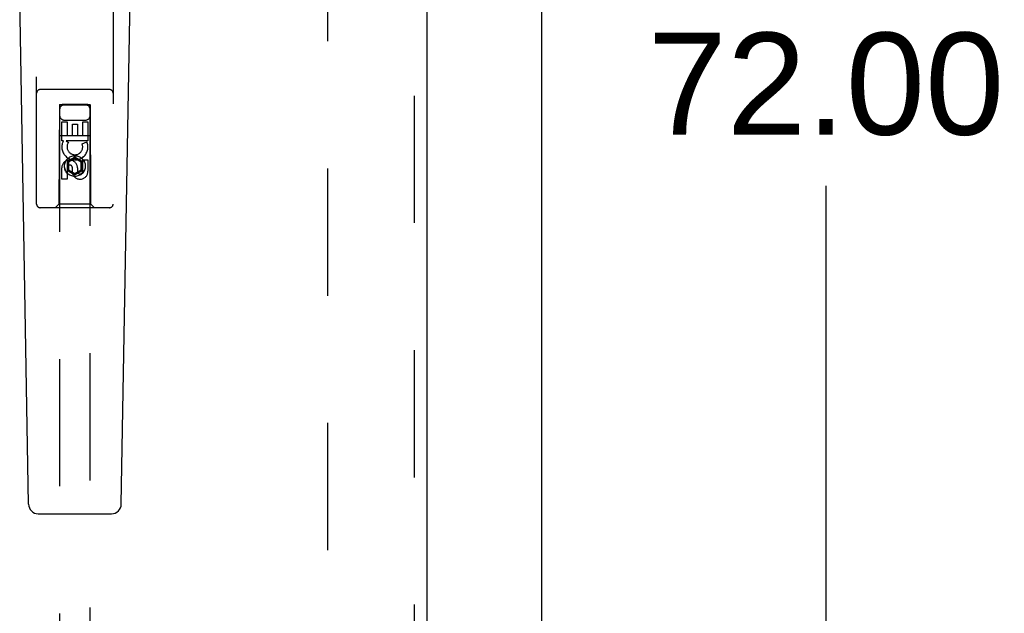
# Model space of a CAD drawing. Header units: inches. Extents: x 0 to 189, y 0 to 122.
# Tile 5 of 21: x 86.39 to 94.43, y 40.36 to 45.21. Entities that reach past the tile are written whole.
import ezdxf

# ---------------------------------------------------------------- set-up
doc = ezdxf.new("R2010")
doc.units = ezdxf.units.IN
doc.header["$LTSCALE"] = 10.388889
doc.header["$MEASUREMENT"] = 0
doc.linetypes.add('HIDDEN', pattern=[0.2, 0.1, -0.1])
doc.layers.get('0').update_dxf_attribs({"linetype": 'CONTINUOUS'})
for name, color, linetype in [('DEFAULT_2', 8, 'HIDDEN'), ('DIMENSIONS', 7, 'CONTINUOUS'), ('DOOR_ASSEMBLY', 7, 'CONTINUOUS')]:
    doc.layers.add(name, color=color, linetype=linetype)
doc.styles.get("Standard").update_dxf_attribs({"font": 'arial.ttf'})
doc.dimstyles.new('DIMSTYLE_1', dxfattribs={"dimtxt": 0.833333, "dimasz": 1.111111, "dimexe": 0.09, "dimexo": 0.07, "dimgap": 0.0375, "dimtad": 0, "dimtih": 1, "dimtoh": 1, "dimzin": 4, "dimdsep": 46, "dimtxsty": 'Standard', "dimblk": '_FILLED', "dimblk1": '_FILLED', "dimblk2": '_FILLED', "dimcen": 0.09, "dimadec": 3, "dimazin": 1, "dimtfac": 1, "dimtdec": 3, "dimtofl": 0, "dimtmove": 0, "dimatfit": 3, "dimldrblk": '_FILLED', "dimfxl": 0, "dimtolj": 1, "dimtzin": 4, "dimarcsym": 0})

# ---------------------------------------------------------------- blocks, each defined once
blk = doc.blocks.new('_FILLED')
at = {"color": 0, "linetype": 'ByBlock'}
blk.add_solid([(0, 0), (-1, 0.2), (-1, -0.2)], dxfattribs=at)
blk = doc.blocks.new('*D9')
at = {"layer": 'DIMENSIONS', "color": 2, "linetype": 'Continuous'}
for p, q in [((91.3155, 80.6836), (93.971, 80.6836)), ((92.971, 80.6836), (92.971, 45.5169)), ((92.971, 8.6836), (92.971, 43.8503)), ((91.3155, 8.6836), (93.971, 8.6836))]:
    blk.add_line(p, q, dxfattribs=at)
at = {"layer": 'DIMENSIONS', "color": 2, "linetype": 'Continuous', "xscale": 1.1111111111, "yscale": 1.1111111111, "zscale": 1.1111111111}
for p, rotation in [((92.971, 80.6836), 90), ((92.971, 8.6836), 270)]:
    blk.add_blockref('_FILLED', p, dxfattribs=dict(at, rotation=rotation))
at = {"layer": 'DIMENSIONS', "color": 2, "linetype": 'Continuous', "insert": (92.971, 45.1003), "char_height": 0.83333, "width": 2.91202, "attachment_point": 2, "line_spacing_factor": 0.9}
blk.add_mtext('72.00', dxfattribs=at)

msp = doc.modelspace()

# ---------------------------------------------------------------- linework, layer by layer
at = {"color": 3, "linetype": 'Continuous'}
msp.add_line((90.6498, 8.7876), (90.6498, 80.5796), dxfattribs=at)
at = {"layer": 'DEFAULT_2', "color": 8, "linetype": 'HIDDEN'}
msp.add_line((88.8998, 77.2356), (88.8998, 16.1316), dxfattribs=at)
at = {"layer": 'DOOR_ASSEMBLY', "color": 8, "linetype": 'HIDDEN'}
for p, q in [((89.6083, 77.8296), (89.6083, 15.5376)), ((86.5248, 43.7011), (86.5248, 45.5586)), ((87.1498, 45.5586), (87.1498, 43.7011)), ((87.1198, 44.6361), (86.5548, 44.6361)), ((86.7108, 44.5111), (86.7073, 43.7011)), ((86.7108, 44.5111), (86.9638, 44.5111)), ((86.7123, 44.5128), (86.7123, 16.5111)), ((86.7129, 44.5128), (86.7141, 44.5129)), ((86.7141, 44.5129), (86.7181, 44.5129)), ((86.7208, 44.5098), (86.7149, 44.5098)), ((86.7181, 44.5129), (86.7288, 44.5129)), ((86.7323, 44.5098), (86.7208, 44.5098)), ((86.7288, 44.5129), (86.7323, 44.5129)), ((86.9423, 44.5129), (86.7323, 44.5129)), ((86.9457, 44.5098), (86.7323, 44.5098)), ((86.9423, 44.5129), (86.9537, 44.5129)), ((86.9564, 44.5098), (86.9457, 44.5098)), ((86.9537, 44.5129), (86.9596, 44.5129)), ((86.9604, 44.5098), (86.9564, 44.5098)), ((86.9616, 44.5098), (86.9604, 44.5098)), ((86.9623, 16.5111), (86.9623, 44.5128)), ((86.9673, 43.7011), (86.9638, 44.5111)), ((86.7523, 44.3861), (86.9223, 44.3861)), ((86.7307, 44.3732), (86.7731, 44.3732)), ((86.7307, 44.2171), (86.7307, 44.3732)), ((86.7731, 44.3732), (86.7731, 44.2597)), ((86.8166, 44.3519), (86.859, 44.3519)), ((86.8166, 44.2597), (86.8166, 44.3519)), ((86.859, 44.3519), (86.859, 44.2597)), ((86.9015, 44.3732), (86.9439, 44.3732)), ((86.9015, 44.2597), (86.9015, 44.3732)), ((86.9439, 44.3732), (86.9439, 44.2171)), ((86.7097, 44.2611), (86.9648, 44.2611)), ((86.7731, 44.2597), (86.8166, 44.2597)), ((86.859, 44.2597), (86.9015, 44.2597)), ((86.743, 44.2171), (86.7307, 44.2171)), ((86.7412, 44.2136), (86.743, 44.2171)), ((86.9439, 44.2171), (86.7663, 44.2171)), ((86.7663, 44.2171), (86.7849, 44.2041)), ((86.8958, 44.1927), (86.9349, 44.2096)), ((86.8373, 44.0836), (86.7748, 44.0475)), ((86.8373, 44.072), (86.7848, 44.0417)), ((86.8998, 44.0475), (86.8373, 44.0836)), ((86.8373, 44.0836), (86.8373, 44.072)), ((86.8898, 44.0417), (86.8373, 44.072)), ((86.7307, 43.9045), (86.7307, 43.997)), ((86.7731, 43.997), (86.7731, 43.9045)), ((86.7748, 44.0475), (86.7848, 44.0417)), ((86.7748, 44.0475), (86.7748, 43.9753)), ((86.7848, 44.0417), (86.7848, 43.9811)), ((86.8166, 43.9546), (86.8166, 44.0009)), ((86.8576, 43.997), (86.8576, 43.9684)), ((86.8998, 44.0475), (86.8898, 44.0417)), ((86.8898, 43.9811), (86.8898, 44.0417)), ((86.8998, 43.9753), (86.8998, 44.0475)), ((86.9015, 44.0608), (86.9439, 44.0608)), ((86.9015, 43.9684), (86.9015, 44.0608)), ((86.9439, 44.0608), (86.9439, 43.9684)), ((86.7731, 43.9045), (86.7307, 43.9045)), ((86.7748, 43.9753), (86.7848, 43.9811)), ((86.7748, 43.9753), (86.8373, 43.9392)), ((86.7848, 43.9811), (86.8373, 43.9508)), ((86.8373, 43.9508), (86.8898, 43.9811)), ((86.8373, 43.9392), (86.8998, 43.9753)), ((86.8373, 43.9392), (86.8373, 43.9508)), ((86.8998, 43.9753), (86.8898, 43.9811)), ((87.1198, 43.6711), (86.5548, 43.6711)), ((86.7073, 43.7011), (86.6773, 43.6711)), ((86.9673, 43.7011), (86.7073, 43.7011)), ((86.9673, 43.7011), (86.9973, 43.6711))]:
    msp.add_line(p, q, dxfattribs=at)
at = {"layer": 'DOOR_ASSEMBLY', "color": 3, "linetype": 'Continuous'}
msp.add_line((89.7123, 77.8296), (89.7123, 15.5376), dxfattribs=at)
at = {"layer": 'DOOR_ASSEMBLY', "color": 7, "linetype": 'Continuous'}
for p, q in [((86.4587, 41.2491), (86.3865, 45.3885)), ((87.2158, 41.2491), (87.288, 45.3885)), ((86.5375, 41.1718), (87.137, 41.1718))]:
    msp.add_line(p, q, dxfattribs=at)
at = {"layer": 'DOOR_ASSEMBLY', "color": 8, "linetype": 'HIDDEN'}
for points in [[(86.7123, 44.5128), (86.7123, 44.5128), (86.7126, 44.5128), (86.7129, 44.5128)], [(86.7149, 44.5098), (86.7135, 44.5098), (86.7129, 44.5098), (86.7126, 44.5098), (86.7123, 44.5099), (86.7123, 44.5099)], [(86.9596, 44.5129), (86.9611, 44.5129), (86.9616, 44.5128), (86.962, 44.5128), (86.9622, 44.5128), (86.9623, 44.5128)], [(86.9623, 44.5099), (86.9622, 44.5099), (86.962, 44.5098), (86.9616, 44.5098)]]:
    msp.add_lwpolyline(points, dxfattribs=at)
for radius in [0.085, 0.0845]:
    msp.add_circle((86.8373, 44.0111), radius, dxfattribs=at)
for centre, radius, start, end in [((86.5548, 44.6061), 0.03, 90, 180), ((87.1198, 44.6061), 0.03, 0, 90), ((86.7523, 44.4711), 0.04, 90, 180), ((86.9223, 44.4711), 0.04, 0, 90), ((86.7523, 44.4261), 0.04, 180, 270), ((86.9223, 44.4261), 0.04, 270, 360), ((86.8371, 44.1673), 0.1065, 154.26362, 23.40274), ((86.8371, 44.1673), 0.0639, 144.88948, 23.40261), ((86.7941, 43.997), 0.0635, 0, 180), ((86.7951, 43.997), 0.0219, 10.307, 180), ((86.8795, 43.9683), 0.0644, 192.29948, 0.07752), ((86.8795, 43.9684), 0.0219, 179.90115, 360), ((86.5548, 43.7011), 0.03, 180, 270), ((87.1198, 43.7011), 0.03, 270, 360)]:
    msp.add_arc(centre, radius, start, end, dxfattribs=at)
at = {"layer": 'DOOR_ASSEMBLY', "color": 7, "linetype": 'Continuous'}
for centre, start, end in [((86.5375, 41.2505), 181, 270), ((87.137, 41.2505), 270, 359)]:
    msp.add_arc(centre, 0.0787, start, end, dxfattribs=at)

# ---------------------------------------------------------------- dimensions: what is measured, and where the dimension line sits
at = {"layer": 'DIMENSIONS', "color": 2, "linetype": 'Continuous'}
dim = msp.add_linear_dim(base=(92.971, 8.6836), p1=(91.2455, 80.6836), p2=(91.2455, 8.6836), angle=270, dimstyle='DIMSTYLE_1', dxfattribs=at)
dim.commit()
dim.dimension.update_dxf_attribs({"geometry": '*D9', "text_midpoint": (92.9708, 44.6789), "dimtype": 160})

doc.saveas('drawing.dxf')
